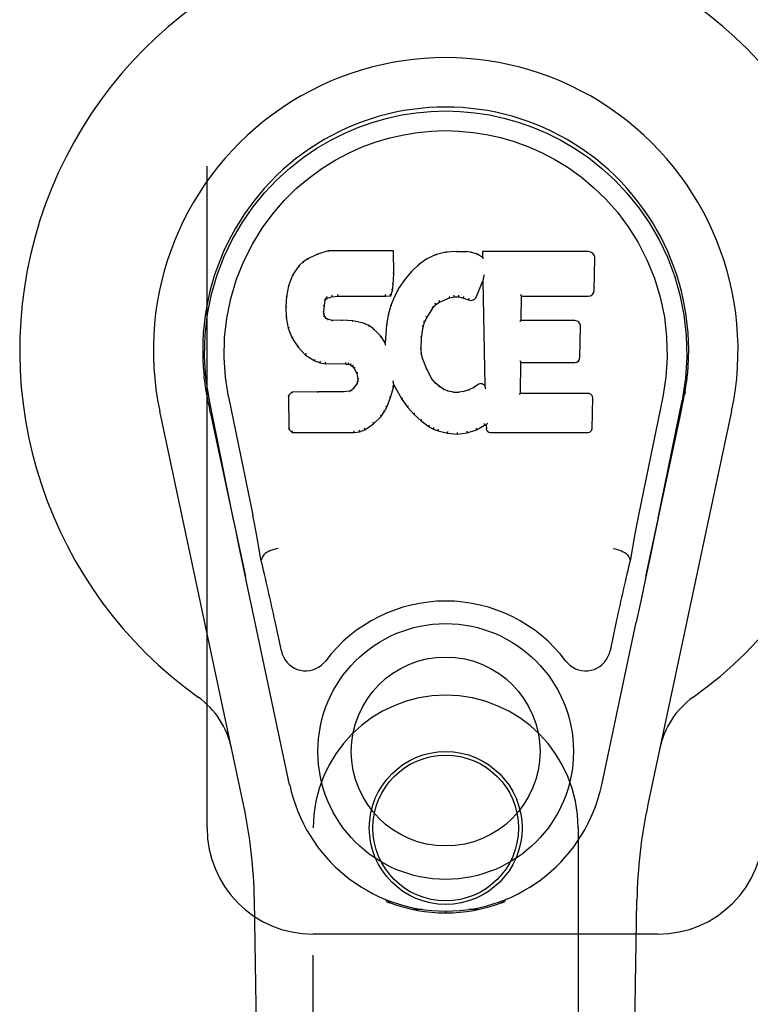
# Model space of a CAD drawing. Header units: inches. Extents: x 0 to 283, y 0 to 183.
# Tile 11 of 82: x 82.26 to 83.99, y 94.78 to 97.09. Entities that reach past the tile are written whole.
import ezdxf

# ---------------------------------------------------------------- set-up
doc = ezdxf.new("R2010")
doc.units = ezdxf.units.IN
doc.header["$LTSCALE"] = 15.583333
doc.header["$MEASUREMENT"] = 0
doc.linetypes.add('HIDDEN', pattern=[0.2, 0.1, -0.1])
doc.layers.add('SECONDARY_OR_LEFT_DOOR_ASSEMBLY', color=7, linetype='CONTINUOUS')

msp = doc.modelspace()

# ---------------------------------------------------------------- linework, layer by layer
at = {"layer": 'SECONDARY_OR_LEFT_DOOR_ASSEMBLY', "color": 8, "linetype": 'HIDDEN'}
for p, q in [((82.7046, 95.1906), (82.7046, 97.4406)), ((82.9546, 93.3331), (82.9546, 95.1906)), ((83.5796, 95.1906), (83.5796, 93.3331)), ((83.7671, 94.9406), (82.9546, 94.9406))]:
    msp.add_line(p, q, dxfattribs=at)
at = {"layer": 'SECONDARY_OR_LEFT_DOOR_ASSEMBLY', "color": 7, "linetype": 'Continuous'}
for p, q in [((82.991, 96.55), (82.9652, 96.5418)), ((82.9911, 96.5494), (82.991, 96.55)), ((83.1439, 96.55), (82.991, 96.55)), ((83.1433, 96.5494), (83.1439, 96.55)), ((83.1451, 96.4952), (83.1439, 96.55)), ((83.2686, 96.5462), (83.245, 96.5408)), ((83.2921, 96.5485), (83.2686, 96.5462)), ((83.2687, 96.5456), (83.2686, 96.5462)), ((83.2922, 96.5479), (83.2921, 96.5485)), ((83.2921, 96.5485), (83.3162, 96.5481)), ((83.2922, 96.5473), (83.2922, 96.5479)), ((83.3161, 96.5475), (83.3162, 96.5481)), ((83.329, 96.5461), (83.3162, 96.5481)), ((83.3289, 96.5455), (83.329, 96.5461)), ((83.3419, 96.5419), (83.329, 96.5461)), ((83.3537, 96.548), (83.354, 96.5339)), ((83.3543, 96.5474), (83.3537, 96.548)), ((83.6025, 96.548), (83.3537, 96.548)), ((82.931, 96.5235), (82.9211, 96.514)), ((82.9421, 96.5312), (82.931, 96.5235)), ((82.9314, 96.523), (82.931, 96.5235)), ((82.9652, 96.5418), (82.9421, 96.5312)), ((82.9424, 96.5306), (82.9421, 96.5312)), ((82.9655, 96.5412), (82.9652, 96.5418)), ((83.2225, 96.5309), (83.2029, 96.5166)), ((83.245, 96.5408), (83.2225, 96.5309)), ((83.2228, 96.5303), (83.2225, 96.5309)), ((83.2452, 96.5402), (83.245, 96.5408)), ((83.3416, 96.5413), (83.3419, 96.5419)), ((83.354, 96.5339), (83.3419, 96.5419)), ((83.354, 96.5339), (83.3546, 96.5328)), ((83.6173, 96.4572), (83.6186, 96.5316)), ((82.9211, 96.514), (82.9063, 96.4921)), ((82.9215, 96.5135), (82.9211, 96.514)), ((83.1858, 96.5002), (83.1706, 96.4824)), ((83.2029, 96.5166), (83.1858, 96.5002)), ((83.1862, 96.4998), (83.1858, 96.5002)), ((83.2033, 96.5161), (83.2029, 96.5166)), ((82.9063, 96.4921), (82.8966, 96.4675)), ((82.9069, 96.4918), (82.9063, 96.4921)), ((83.1437, 96.4708), (83.1451, 96.4952)), ((83.1445, 96.4952), (83.1451, 96.4952)), ((83.1706, 96.4824), (83.1573, 96.4632)), ((83.1711, 96.482), (83.1706, 96.4824)), ((83.3401, 96.4421), (83.3549, 96.479)), ((83.3555, 96.4819), (83.3549, 96.479)), ((83.3549, 96.479), (83.3593, 96.2318)), ((83.3557, 96.4837), (83.3556, 96.4832)), ((83.3558, 96.4844), (83.3557, 96.4837)), ((83.3559, 96.4851), (83.3558, 96.4844)), ((83.3561, 96.4862), (83.3559, 96.4851)), ((83.3563, 96.4873), (83.3561, 96.4862)), ((83.3565, 96.4886), (83.3563, 96.4873)), ((83.3567, 96.49), (83.3565, 96.4886)), ((83.3571, 96.4919), (83.3567, 96.49)), ((83.3573, 96.493), (83.3571, 96.4919)), ((82.8966, 96.4675), (82.8916, 96.4424)), ((82.8972, 96.4673), (82.8966, 96.4675)), ((83.1376, 96.4438), (83.1421, 96.4565)), ((83.1416, 96.4566), (83.1421, 96.4565)), ((83.1421, 96.4565), (83.1437, 96.4708)), ((83.1431, 96.4708), (83.1437, 96.4708)), ((83.1573, 96.4632), (83.1462, 96.4424)), ((83.1578, 96.4628), (83.1573, 96.4632)), ((82.8916, 96.4424), (82.8902, 96.4175)), ((82.8922, 96.4423), (82.8916, 96.4424)), ((82.9812, 96.4198), (82.9832, 96.4328)), ((82.9826, 96.433), (82.9832, 96.4328)), ((82.9832, 96.4328), (82.9848, 96.4361)), ((82.9843, 96.4364), (82.9848, 96.4361)), ((82.9848, 96.4361), (82.9874, 96.4382)), ((82.9871, 96.4387), (82.9874, 96.4382)), ((82.9874, 96.4382), (82.9987, 96.4417)), ((82.9986, 96.4422), (82.9987, 96.4417)), ((82.9987, 96.4417), (83.0121, 96.4427)), ((83.012, 96.4466), (83.012, 96.4452)), ((83.012, 96.4433), (83.0121, 96.4427)), ((83.0121, 96.4427), (83.125, 96.4427)), ((83.125, 96.4452), (83.1249, 96.4466)), ((83.125, 96.4427), (83.1376, 96.4438)), ((83.125, 96.4433), (83.125, 96.4427)), ((83.1372, 96.4443), (83.1376, 96.4438)), ((83.1462, 96.4424), (83.1376, 96.4206)), ((83.1467, 96.4422), (83.1462, 96.4424)), ((83.2528, 96.429), (83.2762, 96.4387)), ((83.2761, 96.4392), (83.2762, 96.4387)), ((83.2762, 96.4387), (83.287, 96.4414)), ((83.2869, 96.442), (83.287, 96.4414)), ((83.287, 96.4414), (83.2979, 96.4413)), ((83.2979, 96.4418), (83.2979, 96.4413)), ((83.2979, 96.4413), (83.3093, 96.4386)), ((83.3095, 96.4391), (83.3093, 96.4386)), ((83.3093, 96.4386), (83.3209, 96.4341)), ((83.3211, 96.4346), (83.3209, 96.4341)), ((83.4448, 96.3854), (83.4458, 96.4426)), ((83.4453, 96.4432), (83.4458, 96.4426)), ((83.4458, 96.4426), (83.6025, 96.4426)), ((82.8902, 96.4175), (82.8914, 96.3925)), ((82.8908, 96.4175), (82.8902, 96.4175)), ((82.9803, 96.4058), (82.9812, 96.4198)), ((82.9806, 96.4198), (82.9812, 96.4198)), ((83.1376, 96.4206), (83.1316, 96.3981)), ((83.1382, 96.4204), (83.1376, 96.4206)), ((83.223, 96.3922), (83.2369, 96.4143)), ((83.2365, 96.4146), (83.2369, 96.4143)), ((83.2369, 96.4143), (83.2441, 96.423)), ((83.2437, 96.4234), (83.2441, 96.423)), ((83.2441, 96.423), (83.2528, 96.429)), ((83.2526, 96.4295), (83.2528, 96.429)), ((82.8914, 96.3925), (82.896, 96.3676)), ((82.892, 96.3925), (82.8914, 96.3925)), ((82.9797, 96.4058), (82.9803, 96.4058)), ((82.9801, 96.3997), (82.9807, 96.3999)), ((82.9807, 96.3999), (82.9803, 96.4058)), ((82.9822, 96.3952), (82.9807, 96.3999)), ((82.9816, 96.3949), (82.9822, 96.3952)), ((82.9849, 96.3915), (82.9822, 96.3952)), ((82.9844, 96.3911), (82.9849, 96.3915)), ((82.9885, 96.3888), (82.9849, 96.3915)), ((82.9883, 96.3882), (82.9885, 96.3888)), ((83, 96.3855), (82.9885, 96.3888)), ((82.9999, 96.3849), (83, 96.3855)), ((83.0231, 96.3863), (83, 96.3855)), ((83.023, 96.3851), (83.0231, 96.3857)), ((83.0231, 96.3857), (83.0231, 96.3863)), ((83.0481, 96.385), (83.0231, 96.3863)), ((83.048, 96.3844), (83.0481, 96.385)), ((83.0732, 96.3795), (83.0481, 96.385)), ((83.1316, 96.3981), (83.1277, 96.3754)), ((83.1322, 96.398), (83.1316, 96.3981)), ((83.2175, 96.3815), (83.223, 96.3922)), ((83.2225, 96.3924), (83.223, 96.3922)), ((83.4442, 96.3848), (83.4448, 96.3854)), ((83.5715, 96.3854), (83.4448, 96.3854)), ((82.8966, 96.3678), (82.896, 96.3676)), ((82.896, 96.3676), (82.9053, 96.3439)), ((83.073, 96.3788), (83.0732, 96.3795)), ((83.0857, 96.3738), (83.0732, 96.3795)), ((83.0854, 96.3732), (83.0857, 96.3738)), ((83.0968, 96.3659), (83.0857, 96.3738)), ((83.0963, 96.3654), (83.0968, 96.3659)), ((83.1149, 96.3477), (83.0968, 96.3659)), ((83.1277, 96.3754), (83.1241, 96.3332)), ((83.1283, 96.3753), (83.1277, 96.3754)), ((83.2104, 96.3448), (83.214, 96.3704)), ((83.2134, 96.3705), (83.214, 96.3704)), ((83.214, 96.3704), (83.2175, 96.3815)), ((83.217, 96.3817), (83.2175, 96.3815)), ((83.5836, 96.2987), (83.5848, 96.3718)), ((82.9058, 96.3442), (82.9053, 96.3439)), ((82.9053, 96.3439), (82.9193, 96.3225)), ((83.1144, 96.3473), (83.1149, 96.3477)), ((83.1241, 96.3332), (83.1149, 96.3477)), ((83.2093, 96.3187), (83.2104, 96.3448)), ((83.2099, 96.3448), (83.2104, 96.3448)), ((82.9198, 96.3229), (82.9193, 96.3225)), ((82.9193, 96.3225), (82.9371, 96.3042)), ((83.1245, 96.3314), (83.1241, 96.3332)), ((83.2087, 96.3187), (83.2093, 96.3187)), ((83.2103, 96.3066), (83.2093, 96.3187)), ((82.9374, 96.3047), (82.9371, 96.3042)), ((82.9371, 96.3042), (82.9585, 96.2904)), ((82.9587, 96.2909), (82.9585, 96.2904)), ((83.2097, 96.3065), (83.2103, 96.3066)), ((83.2129, 96.2947), (83.2103, 96.3066)), ((83.2123, 96.2945), (83.2129, 96.2947)), ((83.2223, 96.2707), (83.2129, 96.2947)), ((82.9585, 96.2904), (82.9711, 96.2857)), ((82.9712, 96.2863), (82.9711, 96.2857)), ((82.9711, 96.2857), (82.984, 96.2835)), ((82.9841, 96.2841), (82.984, 96.2835)), ((83.0318, 96.2831), (82.984, 96.2835)), ((83.0318, 96.2836), (83.0318, 96.2831)), ((83.0318, 96.2831), (83.0382, 96.2825)), ((83.0383, 96.283), (83.0382, 96.2825)), ((83.0382, 96.2825), (83.0433, 96.2808)), ((83.0435, 96.2813), (83.0433, 96.2808)), ((83.0433, 96.2808), (83.0477, 96.2774)), ((83.0481, 96.2778), (83.0477, 96.2774)), ((83.0477, 96.2774), (83.0517, 96.2728)), ((83.0521, 96.2731), (83.0517, 96.2728)), ((83.0517, 96.2728), (83.0575, 96.2611)), ((83.2218, 96.2704), (83.2223, 96.2707)), ((83.2348, 96.2484), (83.2223, 96.2707)), ((83.4431, 96.2138), (83.4444, 96.2869)), ((83.4438, 96.2874), (83.4444, 96.2869)), ((83.4444, 96.2869), (83.5715, 96.2869)), ((83.0581, 96.2613), (83.0575, 96.2611)), ((83.0575, 96.2611), (83.0599, 96.2478)), ((83.0599, 96.2478), (83.0594, 96.242)), ((83.0605, 96.2478), (83.0599, 96.2478)), ((83.2342, 96.248), (83.2348, 96.2484)), ((83.2427, 96.239), (83.2348, 96.2484)), ((83.0448, 96.2213), (83.0403, 96.2189)), ((83.0493, 96.2257), (83.0448, 96.2213)), ((83.0452, 96.2208), (83.0448, 96.2213)), ((83.0576, 96.2368), (83.0493, 96.2257)), ((83.0498, 96.2253), (83.0493, 96.2257)), ((83.0594, 96.242), (83.0576, 96.2368)), ((83.0581, 96.2365), (83.0576, 96.2368)), ((83.06, 96.2418), (83.0594, 96.242)), ((83.1374, 96.2042), (83.1443, 96.2282)), ((83.1432, 96.2429), (83.143, 96.2439)), ((83.1434, 96.2422), (83.1432, 96.2429)), ((83.1435, 96.2416), (83.1434, 96.2422)), ((83.1436, 96.2409), (83.1435, 96.2416)), ((83.1438, 96.2403), (83.1436, 96.2409)), ((83.1437, 96.2283), (83.1443, 96.2282)), ((83.1439, 96.2397), (83.1438, 96.2403)), ((83.144, 96.2389), (83.1439, 96.2397)), ((83.1443, 96.2282), (83.1448, 96.2341)), ((83.1448, 96.2341), (83.1444, 96.236)), ((83.1448, 96.2341), (83.1639, 96.2001)), ((83.2422, 96.2386), (83.2427, 96.239)), ((83.252, 96.2307), (83.2427, 96.239)), ((83.2516, 96.2302), (83.252, 96.2307)), ((83.2622, 96.2238), (83.252, 96.2307)), ((83.2619, 96.2232), (83.2622, 96.2238)), ((83.2733, 96.2193), (83.2622, 96.2238)), ((83.3219, 96.2223), (83.31, 96.2185)), ((83.3332, 96.2275), (83.3219, 96.2223)), ((83.3222, 96.2217), (83.3219, 96.2223)), ((83.3436, 96.2347), (83.3332, 96.2275)), ((83.3336, 96.227), (83.3332, 96.2275)), ((83.344, 96.2342), (83.3436, 96.2347)), ((83.3593, 96.2318), (83.3593, 96.2317)), ((83.3599, 96.2297), (83.3593, 96.2317)), ((83.362, 96.2243), (83.3613, 96.2264)), ((82.7031, 96.2177), (82.7044, 96.2106)), ((82.7062, 96.2009), (82.7056, 96.204)), ((82.7068, 96.1978), (82.7062, 96.2009)), ((82.7556, 96.2062), (82.8126, 95.9272)), ((82.9043, 96.2169), (82.8963, 96.2088)), ((82.8963, 96.2088), (82.8977, 96.1296)), ((82.8969, 96.2086), (82.8963, 96.2088)), ((82.966, 96.2175), (82.9043, 96.2169)), ((82.9045, 96.2163), (82.9043, 96.2169)), ((83.0267, 96.2178), (82.966, 96.2175)), ((82.966, 96.2169), (82.966, 96.2175)), ((82.966, 96.2169), (82.966, 96.2163)), ((83.0403, 96.2189), (83.0267, 96.2178)), ((83.0267, 96.2172), (83.0267, 96.2178)), ((83.0267, 96.2172), (83.0268, 96.2166)), ((83.0405, 96.2183), (83.0403, 96.2189)), ((83.1282, 96.1814), (83.1374, 96.2042)), ((83.1369, 96.2044), (83.1374, 96.2042)), ((83.1644, 96.2004), (83.1639, 96.2001)), ((83.1639, 96.2001), (83.1772, 96.1813)), ((83.2731, 96.2187), (83.2733, 96.2193)), ((83.2855, 96.2171), (83.2733, 96.2193)), ((83.2854, 96.2165), (83.2855, 96.2171)), ((83.2855, 96.2171), (83.2979, 96.2166)), ((83.31, 96.2185), (83.2979, 96.2166)), ((83.2979, 96.216), (83.2979, 96.2166)), ((83.298, 96.2154), (83.2979, 96.216)), ((83.3101, 96.2178), (83.31, 96.2185)), ((83.4425, 96.2132), (83.4431, 96.2138)), ((83.6031, 96.2138), (83.4431, 96.2138)), ((83.6122, 96.1311), (83.6135, 96.2032)), ((83.7785, 96.2062), (83.7215, 95.9272)), ((83.826, 96.1913), (83.8276, 96.199)), ((83.8276, 96.199), (83.8281, 96.2017)), ((83.8281, 96.2017), (83.8286, 96.2044)), ((83.8286, 96.2044), (83.8311, 96.2177)), ((83.8311, 96.2177), (83.8297, 96.2106)), ((82.7102, 96.1814), (82.7068, 96.1978)), ((82.7666, 95.9201), (82.7101, 96.197)), ((82.7132, 96.167), (82.7102, 96.1814)), ((83.1224, 96.1702), (83.1282, 96.1814)), ((83.1277, 96.1816), (83.1282, 96.1814)), ((83.1776, 96.1817), (83.1772, 96.1813)), ((83.1772, 96.1813), (83.1925, 96.1644)), ((83.7676, 95.9201), (83.8241, 96.197)), ((82.7905, 95.246), (82.5932, 96.172)), ((82.7132, 96.167), (82.7951, 95.7827)), ((83.0972, 96.1423), (83.1151, 96.1596)), ((83.1146, 96.16), (83.1151, 96.1596)), ((83.1151, 96.1596), (83.1224, 96.1702)), ((83.1219, 96.1705), (83.1224, 96.1702)), ((83.1929, 96.1648), (83.1925, 96.1644)), ((83.1925, 96.1644), (83.2095, 96.1493)), ((83.7391, 95.7827), (83.8209, 96.167)), ((83.9409, 96.172), (83.7436, 95.246)), ((82.8983, 96.1298), (82.8977, 96.1296)), ((82.8977, 96.1296), (82.9053, 96.1222)), ((83.0761, 96.1286), (83.0764, 96.1281)), ((83.0764, 96.1281), (83.0972, 96.1423)), ((83.0968, 96.1428), (83.0972, 96.1423)), ((83.2099, 96.1497), (83.2095, 96.1493)), ((83.2095, 96.1493), (83.2278, 96.1354)), ((83.2281, 96.1358), (83.2278, 96.1354)), ((83.2278, 96.1354), (83.2383, 96.13)), ((83.2385, 96.1305), (83.2383, 96.13)), ((83.2383, 96.13), (83.2493, 96.1262)), ((83.3395, 96.1286), (83.3398, 96.1281)), ((83.3398, 96.1281), (83.3584, 96.1393)), ((83.3582, 96.1398), (83.3584, 96.1393)), ((83.3584, 96.1393), (83.3628, 96.1393)), ((83.3633, 96.1398), (83.3628, 96.1393)), ((83.3628, 96.1393), (83.3629, 96.1311)), ((82.9055, 96.1227), (82.9053, 96.1222)), ((82.9053, 96.1222), (83.0514, 96.1222)), ((83.0514, 96.1247), (83.0513, 96.1261)), ((83.0514, 96.1222), (83.0642, 96.1238)), ((83.0514, 96.1227), (83.0514, 96.1222)), ((83.064, 96.1244), (83.0642, 96.1238)), ((83.0642, 96.1238), (83.0764, 96.1281)), ((83.2495, 96.1267), (83.2493, 96.1262)), ((83.2493, 96.1262), (83.2716, 96.1206)), ((83.2717, 96.1211), (83.2716, 96.1206)), ((83.2716, 96.1206), (83.2945, 96.118)), ((83.2945, 96.1219), (83.2945, 96.1186)), ((83.2945, 96.118), (83.3176, 96.1212)), ((83.2945, 96.1186), (83.2945, 96.118)), ((83.3175, 96.1218), (83.3176, 96.1212)), ((83.3176, 96.1212), (83.3398, 96.1281)), ((83.372, 96.1222), (83.6031, 96.1222)), ((83.7675, 95.92), (83.7592, 95.8794)), ((83.7592, 95.8794), (83.7496, 95.8329)), ((82.7898, 95.8079), (82.7796, 95.8568)), ((83.7496, 95.8329), (83.7389, 95.7821)), ((82.8008, 95.7557), (82.7898, 95.8079)), ((82.8337, 95.8234), (82.8316, 95.8231)), ((82.8337, 95.8238), (82.8337, 95.8234)), ((83.7005, 95.8234), (83.7004, 95.8238)), ((83.7005, 95.8234), (83.7025, 95.8231)), ((83.7389, 95.7821), (83.7277, 95.7288)), ((82.8111, 95.7071), (82.8008, 95.7557)), ((83.7277, 95.7288), (83.7163, 95.675)), ((82.8994, 95.2924), (82.8111, 95.7071)), ((82.8798, 95.6076), (82.8651, 95.6767)), ((83.6348, 95.2924), (83.7163, 95.675)), ((83.6691, 95.6767), (83.6544, 95.6076)), ((82.8886, 90.8811), (82.8163, 95.0204)), ((83.1283, 95.0171), (83.1255, 95.0228)), ((83.1319, 95.0202), (83.1318, 95.0156)), ((83.1355, 95.0171), (83.1358, 95.0142)), ((83.3984, 95.0142), (83.3987, 95.0171)), ((83.4022, 95.0202), (83.4023, 95.0156)), ((83.4086, 95.0228), (83.4058, 95.0171)), ((83.6456, 90.8811), (83.7178, 95.0204)), ((83.2124, 94.999), (83.1914, 94.9987)), ((83.2671, 94.9947), (83.2671, 94.9908)), ((83.3427, 94.9987), (83.3218, 94.999))]:
    msp.add_line(p, q, dxfattribs=at)
for points in [[(82.7101, 96.1969), (82.7019, 96.2496), (82.6987, 96.3013), (82.7001, 96.3516), (82.7057, 96.4003), (82.7153, 96.4476), (82.7286, 96.4929), (82.7452, 96.5361), (82.7649, 96.5771), (82.7875, 96.6159), (82.8126, 96.6522), (82.84, 96.6859), (82.8692, 96.7167), (82.8998, 96.7446), (82.9314, 96.7695), (82.9636, 96.7914), (82.9962, 96.8105), (83.0291, 96.827), (83.0623, 96.841), (83.096, 96.8528), (83.1299, 96.8624), (83.1637, 96.8697), (83.1978, 96.8749), (83.2323, 96.8781), (83.2671, 96.8792)], [(83.2671, 96.8792), (83.3013, 96.8781), (83.3357, 96.875), (83.37, 96.8698), (83.4042, 96.8624), (83.4381, 96.8528), (83.4718, 96.841), (83.5054, 96.8268), (83.5386, 96.8101), (83.5712, 96.791), (83.6033, 96.7691), (83.6352, 96.7439), (83.6659, 96.7158), (83.695, 96.6849), (83.7222, 96.6513), (83.7473, 96.6149), (83.7699, 96.5759), (83.7896, 96.5345), (83.8062, 96.4911), (83.8192, 96.4461), (83.8286, 96.3993), (83.8341, 96.3506), (83.8355, 96.3004), (83.8322, 96.249), (83.8241, 96.1969)], [(82.7556, 96.2062), (82.7483, 96.2519), (82.7452, 96.298), (82.7462, 96.3448), (82.7513, 96.3914), (82.7608, 96.4377), (82.7742, 96.4827), (82.7913, 96.5254), (82.8116, 96.5657), (82.8345, 96.6029), (82.8598, 96.6371), (82.8867, 96.6682), (82.9151, 96.6962), (82.9447, 96.7212), (82.9752, 96.7434), (83.0065, 96.763), (83.0384, 96.7799), (83.0705, 96.7942), (83.1029, 96.8061), (83.1355, 96.8158), (83.1681, 96.8232), (83.2008, 96.8284), (83.2333, 96.8316), (83.2659, 96.8327), (83.2985, 96.8317), (83.331, 96.8287), (83.3634, 96.8237), (83.3959, 96.8165), (83.4283, 96.8071), (83.4606, 96.7954), (83.4927, 96.7814), (83.5243, 96.7649), (83.5554, 96.7458), (83.586, 96.7239), (83.6158, 96.6991), (83.6445, 96.6713), (83.6717, 96.6405), (83.6973, 96.6063), (83.7206, 96.569), (83.7414, 96.5284), (83.759, 96.4852), (83.7727, 96.4403), (83.7824, 96.3939)], [(82.9911, 96.5494), (82.9911, 96.5494), (82.9912, 96.5493), (82.9912, 96.5492), (82.9913, 96.5491), (82.9913, 96.549), (82.9914, 96.5488)], [(83.1427, 96.5494), (83.1425, 96.5494), (83.1423, 96.5493), (83.1421, 96.5492), (83.1419, 96.5491), (83.1416, 96.549), (83.1414, 96.5488)], [(83.316, 96.5469), (83.316, 96.5471), (83.316, 96.5472), (83.316, 96.5473), (83.3161, 96.5474), (83.3161, 96.5475), (83.3161, 96.5475)], [(83.3563, 96.5467), (83.3561, 96.5469), (83.3558, 96.5471), (83.3556, 96.5472), (83.3554, 96.5472), (83.3552, 96.5473), (83.355, 96.5473)], [(82.9314, 96.523), (82.9316, 96.5231), (82.9317, 96.5231), (82.9319, 96.5231), (82.9321, 96.5231), (82.9323, 96.523), (82.9326, 96.5228)], [(82.9425, 96.5306), (82.9426, 96.5307), (82.9427, 96.5307), (82.9428, 96.5306), (82.943, 96.5306), (82.9432, 96.5305), (82.9434, 96.5303)], [(82.9655, 96.5412), (82.9656, 96.5412), (82.9657, 96.5412), (82.9658, 96.5411), (82.9659, 96.541), (82.966, 96.5409), (82.9662, 96.5408)], [(83.2238, 96.53), (83.2236, 96.5302), (83.2234, 96.5303), (83.2232, 96.5303), (83.2231, 96.5304), (83.223, 96.5303), (83.2228, 96.5303)], [(83.2458, 96.5397), (83.2457, 96.5399), (83.2456, 96.54), (83.2455, 96.5401), (83.2454, 96.5402), (83.2453, 96.5402), (83.2452, 96.5402)], [(83.269, 96.545), (83.269, 96.5452), (83.2689, 96.5453), (83.2689, 96.5454), (83.2688, 96.5455), (83.2688, 96.5456), (83.2687, 96.5456)], [(83.3284, 96.545), (83.3285, 96.5451), (83.3286, 96.5453), (83.3287, 96.5454), (83.3287, 96.5454), (83.3288, 96.5455), (83.3289, 96.5455)], [(83.3408, 96.5409), (83.3409, 96.5411), (83.3411, 96.5412), (83.3412, 96.5413), (83.3414, 96.5413), (83.3415, 96.5413), (83.3416, 96.5413)], [(83.3566, 96.5305), (83.3563, 96.5309), (83.356, 96.5313), (83.3558, 96.5317), (83.3555, 96.532), (83.3552, 96.5323), (83.355, 96.5325)], [(82.9216, 96.5136), (82.9218, 96.5137), (82.922, 96.5138), (82.9222, 96.5138), (82.9225, 96.5138), (82.9227, 96.5137), (82.923, 96.5136)], [(83.1876, 96.4998), (83.1874, 96.4999), (83.1871, 96.4999), (83.1868, 96.5), (83.1866, 96.4999), (83.1864, 96.4999), (83.1862, 96.4997)], [(83.2045, 96.5159), (83.2042, 96.5161), (83.204, 96.5162), (83.2038, 96.5162), (83.2036, 96.5162), (83.2034, 96.5161), (83.2032, 96.516)], [(82.9069, 96.4919), (82.9071, 96.4921), (82.9073, 96.4922), (82.9076, 96.4923), (82.9079, 96.4924), (82.9083, 96.4924), (82.9086, 96.4923)], [(83.1445, 96.4952), (83.1444, 96.4956), (83.1442, 96.4959), (83.1439, 96.4962), (83.1435, 96.4964), (83.143, 96.4966), (83.1425, 96.4966)], [(83.1726, 96.4822), (83.1723, 96.4823), (83.172, 96.4824), (83.1718, 96.4824), (83.1715, 96.4823), (83.1713, 96.4822), (83.1711, 96.482)], [(83.3556, 96.4832), (83.3556, 96.483), (83.3556, 96.4828), (83.3555, 96.4827)], [(83.3555, 96.4827), (83.3555, 96.4824), (83.3555, 96.4823), (83.3555, 96.4821)], [(82.8972, 96.4674), (82.8974, 96.4676), (82.8976, 96.4678), (82.8979, 96.468), (82.8983, 96.4681), (82.8987, 96.4681), (82.8991, 96.4681)], [(83.1416, 96.4567), (83.1415, 96.4571), (83.1413, 96.4575), (83.141, 96.4578), (83.1407, 96.4581), (83.1402, 96.4583), (83.1396, 96.4584)], [(83.1431, 96.4708), (83.1431, 96.4712), (83.1429, 96.4716), (83.1426, 96.4719), (83.1422, 96.4721), (83.1417, 96.4723), (83.1412, 96.4724)], [(83.1595, 96.4632), (83.1591, 96.4632), (83.1588, 96.4633), (83.1585, 96.4632), (83.1582, 96.4632), (83.158, 96.463), (83.1578, 96.4628)], [(82.8922, 96.4424), (82.8923, 96.4427), (82.8926, 96.443), (82.8929, 96.4432), (82.8933, 96.4433), (82.8937, 96.4434), (82.8941, 96.4434)], [(82.9807, 96.4349), (82.9812, 96.4348), (82.9817, 96.4346), (82.9821, 96.4343), (82.9824, 96.4339), (82.9826, 96.4335), (82.9826, 96.4331)], [(82.9827, 96.4391), (82.9833, 96.4388), (82.9837, 96.4384), (82.9841, 96.438), (82.9844, 96.4375), (82.9845, 96.437), (82.9844, 96.4366)], [(82.9861, 96.4419), (82.9864, 96.4415), (82.9867, 96.4411), (82.987, 96.4407), (82.9872, 96.4402), (82.9873, 96.4397), (82.9873, 96.4393), (82.9873, 96.439), (82.9871, 96.4388)], [(82.9982, 96.4456), (82.9984, 96.4451), (82.9985, 96.4447), (82.9986, 96.4441), (82.9987, 96.4436), (82.9987, 96.4431), (82.9987, 96.4427), (82.9987, 96.4423), (82.9986, 96.4422)], [(83.012, 96.4452), (83.0121, 96.4447), (83.0121, 96.4443), (83.0121, 96.4439), (83.0121, 96.4435), (83.0121, 96.4433), (83.012, 96.4433)], [(83.125, 96.4433), (83.125, 96.4433), (83.125, 96.4435), (83.125, 96.4439), (83.125, 96.4443), (83.125, 96.4447), (83.125, 96.4452)], [(83.1373, 96.4446), (83.1374, 96.4449), (83.1373, 96.4453), (83.1372, 96.4456), (83.137, 96.446), (83.1368, 96.4465), (83.1365, 96.4469), (83.1361, 96.4472), (83.1358, 96.4476)], [(83.1485, 96.4427), (83.1481, 96.4428), (83.1478, 96.4428), (83.1475, 96.4427), (83.1472, 96.4426), (83.1469, 96.4424), (83.1467, 96.4421)], [(83.2526, 96.4295), (83.2527, 96.4297), (83.2528, 96.43), (83.2528, 96.4304), (83.2527, 96.4308), (83.2525, 96.4313), (83.2523, 96.4318), (83.252, 96.4322), (83.2516, 96.4326)], [(83.2761, 96.4392), (83.2762, 96.4394), (83.2762, 96.4396), (83.2763, 96.44), (83.2762, 96.4404), (83.2761, 96.4409), (83.2759, 96.4415), (83.2757, 96.442), (83.2754, 96.4425)], [(83.2869, 96.442), (83.287, 96.4421), (83.287, 96.4423), (83.287, 96.4427), (83.287, 96.4431), (83.287, 96.4437), (83.2869, 96.4442), (83.2868, 96.4448), (83.2867, 96.4453)], [(83.2979, 96.4418), (83.2979, 96.4419), (83.2979, 96.4421), (83.2979, 96.4425), (83.2979, 96.443), (83.2979, 96.4435), (83.298, 96.4441), (83.2981, 96.4447), (83.2982, 96.4452)], [(83.3095, 96.4391), (83.3093, 96.4393), (83.3093, 96.4395), (83.3093, 96.4399), (83.3093, 96.4403), (83.3094, 96.4409), (83.3096, 96.4414), (83.3098, 96.4419), (83.31, 96.4424)], [(83.3219, 96.4378), (83.3216, 96.4374), (83.3214, 96.4369), (83.3212, 96.4364), (83.321, 96.4359), (83.3209, 96.4354), (83.3209, 96.435), (83.321, 96.4348), (83.3211, 96.4346)], [(83.4433, 96.4465), (83.4436, 96.4463), (83.4438, 96.4461), (83.4441, 96.4459), (83.4443, 96.4456), (83.4445, 96.4454), (83.4447, 96.4451)], [(83.4447, 96.4451), (83.4449, 96.4449), (83.445, 96.4446), (83.4451, 96.4444), (83.4452, 96.4442), (83.4453, 96.444), (83.4453, 96.4438)], [(82.8908, 96.4175), (82.8909, 96.4179), (82.8911, 96.4182), (82.8914, 96.4185), (82.8918, 96.4187), (82.8922, 96.4188), (82.8927, 96.4188)], [(82.9777, 96.4071), (82.9782, 96.4071), (82.9787, 96.407), (82.9791, 96.4068), (82.9794, 96.4065), (82.9796, 96.4061), (82.9797, 96.4057)], [(82.9786, 96.4214), (82.9791, 96.4213), (82.9796, 96.4211), (82.98, 96.4209), (82.9803, 96.4206), (82.9805, 96.4202), (82.9806, 96.4198)], [(83.14, 96.4211), (83.1396, 96.4212), (83.1392, 96.4211), (83.1389, 96.4211), (83.1386, 96.4209), (83.1383, 96.4207), (83.1382, 96.4203)], [(83.2365, 96.4147), (83.2366, 96.4149), (83.2366, 96.4153), (83.2365, 96.4156), (83.2363, 96.416), (83.236, 96.4164), (83.2357, 96.4167), (83.2353, 96.4169), (83.2349, 96.4171)], [(83.2437, 96.4235), (83.2439, 96.4237), (83.2439, 96.4241), (83.2438, 96.4244), (83.2437, 96.4248), (83.2434, 96.4252), (83.2431, 96.4256), (83.2427, 96.426), (83.2423, 96.4263)], [(82.892, 96.3926), (82.892, 96.393), (82.8922, 96.3933), (82.8926, 96.3936), (82.893, 96.3939), (82.8934, 96.394), (82.8939, 96.3941)], [(82.9782, 96.4007), (82.9786, 96.4007), (82.979, 96.4007), (82.9794, 96.4005), (82.9797, 96.4004), (82.98, 96.4001), (82.9801, 96.3998)], [(82.9798, 96.3954), (82.9802, 96.3955), (82.9805, 96.3955), (82.9808, 96.3954), (82.9811, 96.3954), (82.9813, 96.3952), (82.9815, 96.395)], [(82.983, 96.391), (82.9833, 96.3911), (82.9835, 96.3912), (82.9837, 96.3913), (82.984, 96.3912), (82.9842, 96.3912), (82.9843, 96.3911)], [(82.9874, 96.3878), (82.9875, 96.388), (82.9877, 96.3881), (82.9878, 96.3882), (82.988, 96.3882), (82.9881, 96.3882), (82.9882, 96.3882)], [(82.9997, 96.3843), (82.9997, 96.3845), (82.9998, 96.3846), (82.9998, 96.3847), (82.9999, 96.3848), (82.9999, 96.3849), (82.9999, 96.3849)], [(83.0477, 96.3838), (83.0478, 96.384), (83.0478, 96.3841), (83.0479, 96.3842), (83.0479, 96.3843), (83.048, 96.3843), (83.048, 96.3844)], [(83.1341, 96.3989), (83.1337, 96.3989), (83.1333, 96.3989), (83.1329, 96.3988), (83.1326, 96.3986), (83.1324, 96.3983), (83.1322, 96.3979)], [(83.217, 96.3818), (83.217, 96.3822), (83.2169, 96.3826), (83.2166, 96.383), (83.2162, 96.3833), (83.2157, 96.3836), (83.2151, 96.3838)], [(83.2225, 96.3925), (83.2226, 96.3929), (83.2225, 96.3933), (83.2222, 96.3938), (83.2218, 96.3942), (83.2213, 96.3946), (83.2208, 96.3948)], [(83.4422, 96.3842), (83.4425, 96.3843), (83.4427, 96.3845), (83.443, 96.3846), (83.4432, 96.3847), (83.4434, 96.3847), (83.4436, 96.3847)], [(83.7824, 96.3939), (83.7878, 96.3465), (83.789, 96.2989), (83.7859, 96.2523), (83.7785, 96.2062)], [(82.8966, 96.3678), (82.8966, 96.3682), (82.8967, 96.3686), (82.897, 96.369), (82.8974, 96.3693), (82.8979, 96.3695), (82.8985, 96.3697)], [(83.0724, 96.3784), (83.0725, 96.3786), (83.0726, 96.3787), (83.0727, 96.3788), (83.0728, 96.3788), (83.0729, 96.3789), (83.073, 96.3789)], [(83.0844, 96.3729), (83.0847, 96.3731), (83.0848, 96.3732), (83.085, 96.3733), (83.0851, 96.3733), (83.0852, 96.3733), (83.0854, 96.3733)], [(83.0951, 96.3653), (83.0953, 96.3654), (83.0956, 96.3655), (83.0958, 96.3656), (83.096, 96.3656), (83.0962, 96.3655), (83.0963, 96.3655)], [(83.1303, 96.3764), (83.1298, 96.3764), (83.1294, 96.3763), (83.129, 96.3761), (83.1287, 96.3759), (83.1285, 96.3756), (83.1283, 96.3752)], [(83.2134, 96.3706), (83.2134, 96.3709), (83.2132, 96.3713), (83.2129, 96.3717), (83.2125, 96.372), (83.212, 96.3722), (83.2115, 96.3723)], [(82.9058, 96.3442), (82.9058, 96.3446), (82.9059, 96.3451), (82.9061, 96.3455), (82.9065, 96.3459), (82.907, 96.3462), (82.9076, 96.3464)], [(83.1129, 96.3474), (83.1132, 96.3475), (83.1135, 96.3476), (83.1138, 96.3476), (83.114, 96.3476), (83.1142, 96.3475), (83.1144, 96.3474)], [(83.2099, 96.3449), (83.2098, 96.3452), (83.2096, 96.3456), (83.2093, 96.3459), (83.2089, 96.3461), (83.2084, 96.3463), (83.2079, 96.3463)], [(82.9197, 96.3229), (82.9196, 96.3232), (82.9196, 96.3236), (82.9197, 96.3239), (82.9199, 96.3243), (82.9201, 96.3246), (82.9205, 96.325), (82.9209, 96.3253), (82.9213, 96.3255)], [(83.126, 96.3267), (83.1255, 96.3286), (83.1253, 96.3295), (83.125, 96.3302), (83.1248, 96.3308), (83.1247, 96.3312)], [(83.2087, 96.3188), (83.2086, 96.3191), (83.2084, 96.3194), (83.2081, 96.3197), (83.2077, 96.3199), (83.2072, 96.32), (83.2067, 96.32)], [(82.9374, 96.3047), (82.9372, 96.305), (82.9372, 96.3053), (82.9373, 96.3057), (82.9374, 96.3061), (82.9376, 96.3065), (82.9379, 96.3069), (82.9383, 96.3073), (82.9387, 96.3076)], [(82.9587, 96.2909), (82.9585, 96.2911), (82.9585, 96.2914), (82.9585, 96.2918), (82.9586, 96.2922), (82.9588, 96.2927), (82.959, 96.2932), (82.9593, 96.2936), (82.9596, 96.294)], [(83.2097, 96.3065), (83.2095, 96.3068), (83.2093, 96.3071), (83.209, 96.3073), (83.2086, 96.3074), (83.2082, 96.3075), (83.2077, 96.3075)], [(83.2123, 96.2946), (83.2122, 96.2949), (83.2119, 96.2951), (83.2116, 96.2952), (83.2113, 96.2953), (83.2109, 96.2954), (83.2105, 96.2953)], [(83.4419, 96.2908), (83.4421, 96.2906), (83.4424, 96.2904), (83.4426, 96.2901), (83.4429, 96.2899), (83.4431, 96.2896), (83.4432, 96.2894)], [(82.9712, 96.2863), (82.9711, 96.2864), (82.9711, 96.2866), (82.971, 96.287), (82.9711, 96.2875), (82.9712, 96.288), (82.9713, 96.2885), (82.9715, 96.2891), (82.9717, 96.2896)], [(82.9841, 96.2841), (82.984, 96.2842), (82.984, 96.2844), (82.984, 96.2848), (82.984, 96.2852), (82.9841, 96.2858), (82.9841, 96.2863), (82.9842, 96.2869), (82.9843, 96.2874)], [(83.0318, 96.2836), (83.0318, 96.2837), (83.0318, 96.2839), (83.0318, 96.2843), (83.0318, 96.2847), (83.0318, 96.2853), (83.0318, 96.2859), (83.0319, 96.2865), (83.0319, 96.287)], [(83.0383, 96.283), (83.0382, 96.2831), (83.0382, 96.2834), (83.0382, 96.2837), (83.0382, 96.2842), (83.0383, 96.2847), (83.0384, 96.2853), (83.0386, 96.2858), (83.0387, 96.2863)], [(83.0435, 96.2813), (83.0434, 96.2815), (83.0433, 96.2818), (83.0433, 96.2822), (83.0434, 96.2826), (83.0436, 96.2831), (83.0438, 96.2836), (83.0441, 96.284), (83.0445, 96.2844)], [(83.0482, 96.2778), (83.048, 96.2781), (83.0479, 96.2785), (83.048, 96.2789), (83.0481, 96.2793), (83.0484, 96.2797), (83.0487, 96.28), (83.0491, 96.2804), (83.0495, 96.2807)], [(83.0521, 96.2732), (83.052, 96.2736), (83.0521, 96.2741), (83.0524, 96.2745), (83.0527, 96.275), (83.0532, 96.2753), (83.0538, 96.2756)], [(83.2218, 96.2705), (83.2216, 96.2707), (83.2213, 96.2709), (83.2211, 96.271), (83.2207, 96.271), (83.2204, 96.271), (83.22, 96.271)], [(83.4432, 96.2894), (83.4434, 96.2891), (83.4435, 96.2889), (83.4437, 96.2886), (83.4437, 96.2884), (83.4438, 96.2882), (83.4438, 96.288)], [(82.703, 96.2177), (82.7019, 96.224), (82.7009, 96.2303), (82.6999, 96.2366), (82.6991, 96.2428), (82.6983, 96.249), (82.6976, 96.2552)], [(83.0581, 96.2614), (83.0581, 96.2618), (83.0583, 96.2622), (83.0585, 96.2625), (83.0589, 96.2629), (83.0594, 96.2631), (83.06, 96.2633)], [(83.0605, 96.248), (83.0606, 96.2483), (83.0608, 96.2486), (83.0611, 96.2489), (83.0615, 96.2491), (83.062, 96.2492), (83.0625, 96.2493)], [(83.2326, 96.2482), (83.2329, 96.2483), (83.2333, 96.2484), (83.2335, 96.2484), (83.2338, 96.2483), (83.234, 96.2482), (83.2342, 96.2481)], [(83.8311, 96.2177), (83.8322, 96.2241), (83.8333, 96.2304), (83.8342, 96.2367), (83.8351, 96.243), (83.8359, 96.2491), (83.8365, 96.2552)], [(83.0498, 96.2253), (83.05, 96.2255), (83.0502, 96.2255), (83.0504, 96.2256), (83.0507, 96.2256), (83.051, 96.2255), (83.0513, 96.2254)], [(83.0582, 96.2366), (83.0584, 96.2367), (83.0586, 96.2369), (83.0589, 96.2369), (83.0592, 96.237), (83.0595, 96.237), (83.0599, 96.2369)], [(83.0601, 96.2419), (83.0602, 96.2422), (83.0604, 96.2424), (83.0607, 96.2426), (83.0611, 96.2427), (83.0615, 96.2428), (83.0619, 96.2428)], [(83.1437, 96.2284), (83.1437, 96.2287), (83.1435, 96.2291), (83.1432, 96.2294), (83.1428, 96.2297), (83.1423, 96.2299), (83.1418, 96.23)], [(83.1442, 96.2378), (83.1442, 96.2381), (83.1441, 96.2383), (83.144, 96.2389)], [(83.1444, 96.2362), (83.1444, 96.2364), (83.1444, 96.2365), (83.1444, 96.2367), (83.1444, 96.2369), (83.1443, 96.2371), (83.1443, 96.2373), (83.1443, 96.2376), (83.1442, 96.2378)], [(83.2408, 96.2386), (83.2411, 96.2387), (83.2413, 96.2388), (83.2416, 96.2388), (83.2418, 96.2388), (83.242, 96.2387), (83.2422, 96.2386)], [(83.2504, 96.23), (83.2507, 96.2301), (83.2509, 96.2302), (83.2511, 96.2303), (83.2513, 96.2303), (83.2515, 96.2302), (83.2516, 96.2301)], [(83.261, 96.2228), (83.2612, 96.223), (83.2614, 96.2231), (83.2615, 96.2232), (83.2616, 96.2232), (83.2618, 96.2232), (83.2619, 96.2232)], [(83.3229, 96.2213), (83.3227, 96.2214), (83.3226, 96.2216), (83.3225, 96.2217), (83.3224, 96.2217), (83.3223, 96.2217), (83.3222, 96.2217)], [(83.3345, 96.2266), (83.3343, 96.2268), (83.3341, 96.2269), (83.3339, 96.227), (83.3338, 96.227), (83.3337, 96.227), (83.3336, 96.227)], [(83.3592, 96.2319), (83.3585, 96.2328), (83.3578, 96.2336), (83.3571, 96.2342), (83.3564, 96.2348), (83.3556, 96.2353), (83.3549, 96.2357), (83.3541, 96.2361), (83.3533, 96.2364), (83.3525, 96.2366), (83.3517, 96.2367), (83.3509, 96.2368), (83.3501, 96.2368)], [(83.3613, 96.2264), (83.3609, 96.2273), (83.3606, 96.2282), (83.3603, 96.2289), (83.3601, 96.2294)], [(82.7056, 96.204), (82.7033, 96.2164), (82.703, 96.2177)], [(82.8972, 96.2088), (82.8974, 96.209), (82.8976, 96.2091), (82.8979, 96.2092), (82.8982, 96.2092), (82.8986, 96.2092), (82.8989, 96.2091)], [(82.9046, 96.2163), (82.9047, 96.2163), (82.9048, 96.2162), (82.905, 96.2161), (82.9051, 96.216), (82.9052, 96.2159), (82.9053, 96.2157)], [(83.0405, 96.2182), (83.0406, 96.2183), (83.0407, 96.2182), (83.0408, 96.2181), (83.0409, 96.218), (83.041, 96.2179), (83.0411, 96.2177)], [(83.0453, 96.2208), (83.0454, 96.2209), (83.0456, 96.2209), (83.0457, 96.2209), (83.0459, 96.2208), (83.0461, 96.2207), (83.0464, 96.2206)], [(83.1369, 96.2043), (83.1369, 96.2048), (83.1368, 96.2052), (83.1365, 96.2056), (83.1361, 96.206), (83.1355, 96.2062), (83.135, 96.2064)], [(83.1644, 96.2005), (83.1643, 96.2009), (83.1644, 96.2013), (83.1647, 96.2018), (83.1651, 96.2022), (83.1656, 96.2026), (83.1661, 96.2028)], [(83.2726, 96.2182), (83.2727, 96.2184), (83.2728, 96.2185), (83.2729, 96.2186), (83.273, 96.2186), (83.2731, 96.2187), (83.2732, 96.2187)], [(83.2852, 96.2159), (83.2853, 96.2161), (83.2853, 96.2162), (83.2854, 96.2163), (83.2854, 96.2164), (83.2854, 96.2165), (83.2854, 96.2165)], [(83.3106, 96.2173), (83.3105, 96.2175), (83.3104, 96.2176), (83.3103, 96.2177), (83.3103, 96.2178), (83.3102, 96.2178), (83.3101, 96.2178)], [(83.4405, 96.2126), (83.4408, 96.2128), (83.441, 96.2129), (83.4413, 96.213), (83.4415, 96.2131), (83.4417, 96.2131), (83.4419, 96.2132)], [(83.1277, 96.1816), (83.1277, 96.1821), (83.1276, 96.1825), (83.1273, 96.183), (83.1269, 96.1833), (83.1264, 96.1836), (83.1259, 96.1838)], [(83.1776, 96.1817), (83.1775, 96.182), (83.1775, 96.1824), (83.1776, 96.1827), (83.1778, 96.1831), (83.178, 96.1835), (83.1784, 96.1838), (83.1788, 96.1841), (83.1792, 96.1843)], [(83.8209, 96.167), (83.8219, 96.1717), (83.826, 96.1913)], [(83.1146, 96.16), (83.1148, 96.1603), (83.1148, 96.1607), (83.1147, 96.161), (83.1145, 96.1614), (83.1143, 96.1618), (83.1139, 96.1621), (83.1135, 96.1624), (83.1131, 96.1627)], [(83.1219, 96.1704), (83.122, 96.1709), (83.122, 96.1714), (83.1217, 96.1719), (83.1213, 96.1723), (83.1208, 96.1726), (83.1202, 96.1729)], [(83.1928, 96.1649), (83.1927, 96.1651), (83.1927, 96.1654), (83.1927, 96.1658), (83.1929, 96.1662), (83.1931, 96.1666), (83.1934, 96.1669), (83.1938, 96.1673), (83.1943, 96.1676)], [(83.2099, 96.1497), (83.2097, 96.15), (83.2097, 96.1503), (83.2097, 96.1507), (83.2099, 96.1511), (83.2101, 96.1516), (83.2104, 96.152), (83.2108, 96.1523), (83.2112, 96.1526)], [(82.8983, 96.1302), (82.8983, 96.1305), (82.8985, 96.1309), (82.8988, 96.1313), (82.8992, 96.1316), (82.8997, 96.1318), (82.9002, 96.132)], [(83.0761, 96.1286), (83.0763, 96.1288), (83.0764, 96.1292), (83.0763, 96.1296), (83.0762, 96.13), (83.0761, 96.1305), (83.0758, 96.131), (83.0755, 96.1314), (83.0752, 96.1318)], [(83.0968, 96.1428), (83.097, 96.143), (83.0971, 96.1434), (83.097, 96.1438), (83.0969, 96.1442), (83.0967, 96.1446), (83.0964, 96.145), (83.096, 96.1454), (83.0956, 96.1457)], [(83.2281, 96.1359), (83.2279, 96.1361), (83.2279, 96.1364), (83.2279, 96.1368), (83.228, 96.1372), (83.2282, 96.1377), (83.2285, 96.1381), (83.2288, 96.1385), (83.2292, 96.1389)], [(83.2385, 96.1305), (83.2384, 96.1307), (83.2383, 96.131), (83.2383, 96.1313), (83.2384, 96.1318), (83.2385, 96.1323), (83.2388, 96.1328), (83.239, 96.1333), (83.2393, 96.1337)], [(83.2495, 96.1268), (83.2494, 96.1269), (83.2493, 96.1272), (83.2493, 96.1276), (83.2494, 96.128), (83.2495, 96.1286), (83.2497, 96.1291), (83.2498, 96.1296), (83.2501, 96.13)], [(83.3387, 96.1318), (83.339, 96.1314), (83.3393, 96.131), (83.3395, 96.1305), (83.3396, 96.13), (83.3397, 96.1296), (83.3398, 96.1291), (83.3397, 96.1288), (83.3396, 96.1286)], [(83.3577, 96.1432), (83.3578, 96.143), (83.3579, 96.1428), (83.3579, 96.1425), (83.358, 96.1423), (83.3581, 96.142), (83.3582, 96.1418)], [(83.3582, 96.1418), (83.3583, 96.1413), (83.3584, 96.1409), (83.3584, 96.1405), (83.3584, 96.1402), (83.3583, 96.14), (83.3582, 96.1398)], [(83.3639, 96.1418), (83.3637, 96.1415), (83.3636, 96.1413), (83.3635, 96.141), (83.3634, 96.1408), (83.3633, 96.1406), (83.3633, 96.1404)], [(83.3653, 96.1432), (83.365, 96.143), (83.3648, 96.1428), (83.3645, 96.1425), (83.3643, 96.1423), (83.3641, 96.142), (83.3639, 96.1418)], [(82.9054, 96.1228), (82.9054, 96.1229), (82.9053, 96.1232), (82.9053, 96.1235), (82.9054, 96.1238), (82.9055, 96.1243), (82.9056, 96.1247)], [(82.9056, 96.1247), (82.9057, 96.1249), (82.9058, 96.1252), (82.9059, 96.1254), (82.9061, 96.1257), (82.9062, 96.1259), (82.9063, 96.1261)], [(83.0514, 96.1227), (83.0514, 96.1228), (83.0514, 96.123), (83.0515, 96.1233), (83.0514, 96.1237), (83.0514, 96.1242), (83.0514, 96.1247)], [(83.064, 96.1244), (83.0641, 96.1245), (83.0642, 96.1247), (83.0642, 96.1251), (83.0642, 96.1256), (83.0641, 96.1261), (83.0639, 96.1267), (83.0638, 96.1272), (83.0636, 96.1277)], [(83.2717, 96.1211), (83.2717, 96.1212), (83.2716, 96.1215), (83.2716, 96.1218), (83.2716, 96.1223), (83.2717, 96.1228), (83.2718, 96.1234), (83.2719, 96.124), (83.2721, 96.1245)], [(83.317, 96.1251), (83.3172, 96.1247), (83.3173, 96.1242), (83.3175, 96.1237), (83.3175, 96.1231), (83.3176, 96.1226), (83.3176, 96.1222), (83.3176, 96.1219), (83.3175, 96.1218)], [(82.7796, 95.8568), (82.7706, 95.9005), (82.7666, 95.92)], [(82.8724, 95.849), (82.8674, 95.848), (82.8624, 95.8467), (82.8576, 95.8451), (82.853, 95.8433), (82.8488, 95.8412), (82.845, 95.839), (82.8417, 95.8366), (82.8389, 95.8341), (82.8366, 95.8315), (82.835, 95.8289), (82.834, 95.8263), (82.8337, 95.8238)], [(83.6617, 95.849), (83.6667, 95.848), (83.6718, 95.8467), (83.6766, 95.8451), (83.6811, 95.8433), (83.6853, 95.8412), (83.6891, 95.839), (83.6925, 95.8366), (83.6953, 95.8341), (83.6975, 95.8315), (83.6991, 95.8289), (83.7001, 95.8263), (83.7004, 95.8238)], [(82.8798, 95.6076), (82.8819, 95.6002), (82.8848, 95.5933), (82.8885, 95.5868), (82.8931, 95.5809), (82.8983, 95.5755), (82.9042, 95.5709), (82.9106, 95.5671), (82.9174, 95.5641), (82.9246, 95.5621), (82.9319, 95.5609), (82.9394, 95.5607), (82.9468, 95.5615), (82.9541, 95.5632), (82.9611, 95.5658), (82.9677, 95.5693), (82.9739, 95.5735), (82.9794, 95.5786), (82.9844, 95.5843)], [(83.5497, 95.5843), (83.5548, 95.5785), (83.5603, 95.5735), (83.5665, 95.5692), (83.5731, 95.5657), (83.5801, 95.5632), (83.5874, 95.5615), (83.5948, 95.5607), (83.6022, 95.5609), (83.6096, 95.5621), (83.6167, 95.5641), (83.6236, 95.5671), (83.63, 95.5709), (83.6359, 95.5756), (83.6411, 95.5809), (83.6456, 95.5869), (83.6494, 95.5933), (83.6523, 95.6002), (83.6544, 95.6076)], [(83.1283, 95.0171), (83.1286, 95.0169), (83.1306, 95.0161)], [(83.1306, 95.0161), (83.1322, 95.0155), (83.1341, 95.0148), (83.1362, 95.014)], [(83.398, 95.014), (83.4, 95.0148), (83.402, 95.0155), (83.4036, 95.0161), (83.4048, 95.0166), (83.4055, 95.0169), (83.4058, 95.0171)]]:
    msp.add_lwpolyline(points, dxfattribs=at)
for radius in [0.3012, 0.2224]:
    msp.add_circle((83.2671, 95.3707), radius, dxfattribs=at)
at = {"layer": 'SECONDARY_OR_LEFT_DOOR_ASSEMBLY', "color": 8, "linetype": 'HIDDEN'}
for radius in [0.18, 0.1715]:
    msp.add_circle((83.2671, 95.1906), radius, dxfattribs=at)
at = {"layer": 'SECONDARY_OR_LEFT_DOOR_ASSEMBLY', "color": 7, "linetype": 'Continuous'}
for centre, radius, start, end in [((83.2671, 96.3156), 1.0039, 305.5066, 234.4934), ((83.2671, 96.3156), 0.689, 347.9703, 192.0297), ((83.2671, 96.3156), 0.5727, 353.9465, 186.0535), ((83.2671, 95.3707), 0.3543, 37.0812, 142.9188), ((82.5697, 95.3381), 0.1969, 12.0297, 54.4934), ((83.9645, 95.3381), 0.1969, 125.5066, 167.9703), ((83.2671, 95.3707), 0.3759, 192.0247, 347.9753), ((81.6354, 94.9998), 1.1811, 1, 12.0297), ((84.8988, 94.9998), 1.1811, 167.9703, 179), ((83.2671, 95.3711), 0.3803, 249.8689, 290.1311)]:
    msp.add_arc(centre, radius, start, end, dxfattribs=at)
at = {"layer": 'SECONDARY_OR_LEFT_DOOR_ASSEMBLY', "color": 8, "linetype": 'HIDDEN'}
for centre, radius, start, end in [((83.2671, 95.1906), 0.3125, 0, 180), ((82.9546, 95.1906), 0.25, 180, 270), ((83.7671, 95.1906), 0.25, 270, 360)]:
    msp.add_arc(centre, radius, start, end, dxfattribs=at)
at = {"layer": 'SECONDARY_OR_LEFT_DOOR_ASSEMBLY', "color": 7, "linetype": 'Continuous'}
for centre, major_axis, ratio, start_param, end_param in [((83.1413, 96.5494), (0.00197, 0), 0.025114, -0.786719, -0.024118), ((83.3563, 96.5474), (0.00197, 0), 0.025118, -3.116464, -2.325954), ((83.6025, 96.5318), (0, 0.0161), 0.999848, -1.588252, 0), ((83.3566, 96.5315), (0.00199, -0.00132), 0.020652, -3.102743, -2.463868), ((82.9283, 96.5201), (0.0068, 0.00655), 0.004742, -3.141162, -3.013964), ((82.9119, 96.4994), (0.00508, 0.00754), 0.00518, -3.14111, -2.996917), ((83.3554, 96.4869), (-0.00007, 0.00508), 0.009159, -3.095969, -2.840226), ((82.9013, 96.4778), (0.0041, 0.0105), 0.004273, -3.141291, -3.020229), ((83.1425, 96.4652), (0.00094, 0.00857), 0.005495, -3.302393, -3.142137), ((83.6025, 96.4574), (0, 0.0148), 0.999848, -3.141593, -1.588252), ((82.9835, 96.4393), (0.00095, 0.00638), 0.007192, -3.355813, -3.142604), ((82.9864, 96.4407), (0.00209, 0.00429), 0.008578, -3.403109, -3.143347), ((82.9909, 96.4419), (0.00383, 0.00321), 0.007171, 2.96981, 3.140158), ((83.1379, 96.4464), (0.00068, 0.00203), 0.016088, -3.702354, -3.152114), ((83.3265, 96.4476), (0, 0.0146), 0.999848, 2.749726, 4.329652), ((83.4453, 96.4451), (0, 0.00197), 0.017455, -3.939332, -3.159046), ((83.248, 96.4287), (0.00432, 0.00532), 0.00577, -3.304466, -3.142382), ((82.9776, 96.4081), (-0.00257, 0.00839), 0.005552, -3.300311, -3.142126), ((82.978, 96.3999), (-0.00357, 0.00494), 0.007846, -3.360933, -3.142764), ((82.9791, 96.395), (0.00526, -0.0039), 0.006775, -0.176276, -0.000946), ((82.9828, 96.3898), (0.00548, -0.00159), 0.007025, -0.140966, -0.001177), ((83.4423, 96.3848), (0.00197, 0), 0.025118, -0.815639, -0.025129), ((83.5715, 96.3721), (0, 0.0133), 0.999848, -1.588252, 0), ((82.8947, 96.3779), (-0.0019, 0.0101), 0.004568, -3.141227, -3.008321), ((82.9024, 96.353), (-0.00347, 0.00889), 0.004705, -3.141171, -3.003628), ((83.108, 96.3538), (-0.00642, 0.00646), 0.004954, -3.275719, -3.142061), ((83.1263, 96.3286), (-0.00174, 0.00274), 0.015087, 0.04445, 0.369523), ((83.5715, 96.2989), (0, 0.0121), 0.999848, -3.141593, -1.588252), ((83.0385, 96.285), (0.00499, -0.00375), 0.005785, 0.000903, 0.134339), ((83.0485, 96.2804), (-0.00361, 0.00727), 0.005338, -3.141007, -2.984653), ((83.4438, 96.2894), (0, 0.00197), 0.017455, -3.939332, -3.159046), ((83.0569, 96.2681), (-0.0012, 0.00679), 0.006717, -3.140718, -2.94213), ((83.0611, 96.2555), (0.00064, 0.00765), 0.00631, -3.140878, -2.958148), ((83.2277, 96.2558), (-0.00658, 0.0078), 0.004485, -3.264946, -3.141961), ((83.0621, 96.2418), (0.00397, 0.00532), 0.007145, -3.140627, -2.942612), ((83.0626, 96.2491), (0.00258, 0.00729), 0.006297, -3.140888, -2.96164), ((83.1446, 96.2384), (0.0009, 0.0101), 0.004701, -3.278265, -3.141973), ((83.1447, 96.2395), (0.00028, 0.00351), 0.012838, -3.478921, -3.183776), ((83.3501, 96.2261), (0, 0.0108), 0.999848, 0, 0.641022), ((83.3619, 96.2266), (-0.00202, 0.00309), 0.013288, 0.045758, 0.45434), ((82.8988, 96.2105), (0.00193, 0.00197), 0.017814, -3.134444, -2.607219), ((82.9073, 96.2163), (0.00281, 0.00005), 0.01516, -3.135583, -2.872341), ((83.0515, 96.2243), (0.00634, 0.00347), 0.005821, -3.140857, -3.001014), ((83.4405, 96.2132), (0.00197, 0), 0.025118, -0.815639, -0.025129), ((83.6031, 96.2034), (0, 0.0104), 0.999848, -1.588252, 0), ((82.8982, 96.1326), (-0.00002, 0.00277), 0.015238, -3.135438, -2.613777), ((83.3614, 96.1418), (0.00322, 0.00197), 0.009111, 3.002961, 3.139027), ((83.372, 96.1313), (0, 0.00913), 0.999848, -4.694933, -3.141593), ((83.3633, 96.1418), (0, 0.00197), 0.017455, -3.124139, -2.343853), ((83.6031, 96.1313), (0, 0.00913), 0.999848, -3.141593, -1.588252), ((82.9035, 96.1247), (0.00197, -0.00197), 0.012341, 0.005109, 0.263735), ((82.8284, 95.6767), (-0.0476, 0.3543), 0.069304, -1.154204, -0.794713), ((83.7057, 95.6767), (0.0476, 0.3543), 0.069304, 0.794713, 1.154204), ((82.8397, 95.6767), (-0.0758, 0.3543), 0.068378, -1.585432, -1.159525), ((83.6944, 95.6767), (0.0758, 0.3543), 0.068378, 1.159525, 1.585432)]:
    msp.add_ellipse(centre, major_axis=major_axis, ratio=ratio, start_param=start_param, end_param=end_param, dxfattribs=at)

doc.saveas('drawing.dxf')
